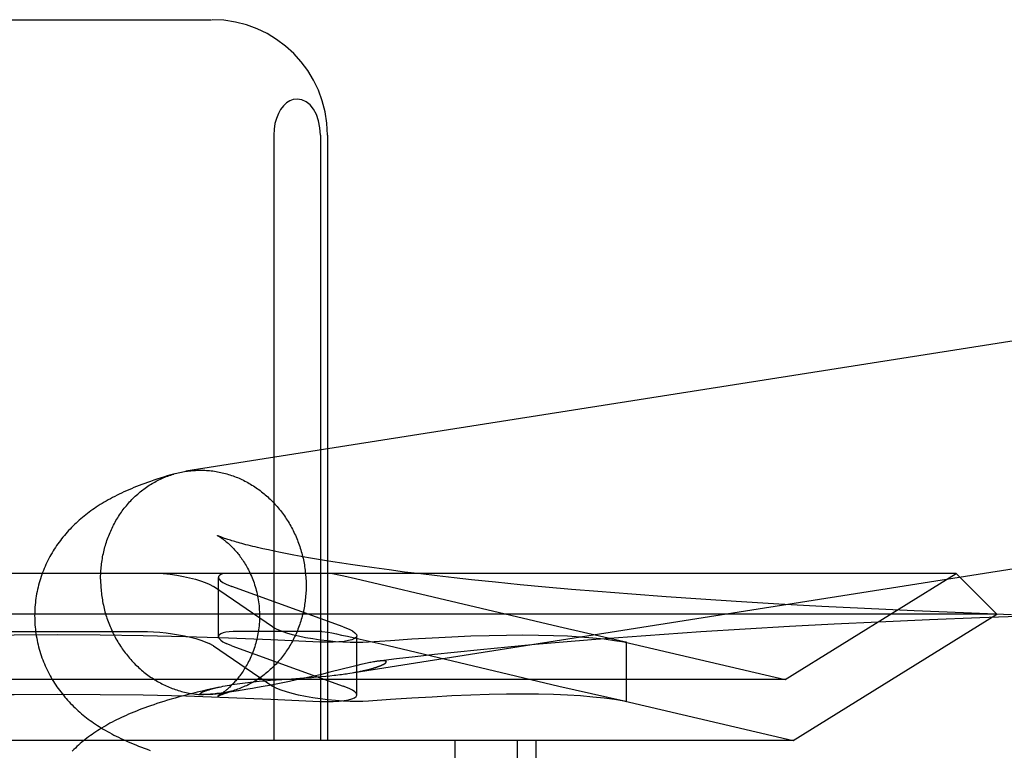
# Model space of a CAD drawing. Header units: inches. Extents: x 0 to 248, y 0 to 160.
# Tile 28 of 73: x 86.005 to 86.175, y 82.181 to 82.308. Entities that reach past the tile are written whole.
import ezdxf

# ---------------------------------------------------------------- set-up
doc = ezdxf.new("R2010")
doc.units = ezdxf.units.IN
doc.header["$LTSCALE"] = 13.627625
doc.header["$MEASUREMENT"] = 0
doc.linetypes.add('HIDDEN', pattern=[0.2, 0.1, -0.1])
doc.layers.add('DEFAULT_2', color=8, linetype='HIDDEN')

msp = doc.modelspace()

# ---------------------------------------------------------------- linework, layer by layer
at = {"layer": 'DEFAULT_2', "color": 8, "linetype": 'HIDDEN'}
for p, q in [((85.98425, 82.30752), (86.0378, 82.30752)), ((86.04859, 82.28752), (86.04859, 82.18252)), ((86.05669, 82.28752), (86.05669, 82.18252)), ((86.0579, 82.28752), (86.0579, 82.18252)), ((86.04766, 82.21558), (86.04669, 82.21579)), ((86.04868, 82.21536), (86.04766, 82.21558)), ((86.04976, 82.21514), (86.04868, 82.21536)), ((86.0509, 82.21491), (86.04976, 82.21514)), ((86.05209, 82.21469), (86.0509, 82.21491)), ((86.05334, 82.21446), (86.05209, 82.21469)), ((86.05464, 82.21422), (86.05334, 82.21446)), ((86.05599, 82.21399), (86.05464, 82.21422)), ((86.0574, 82.21375), (86.05599, 82.21399)), ((86.05886, 82.21352), (86.0574, 82.21375)), ((86.06037, 82.21328), (86.05886, 82.21352)), ((86.06192, 82.21305), (86.06037, 82.21328)), ((86.06353, 82.21281), (86.06192, 82.21305)), ((86.06602, 82.21246), (86.06353, 82.21281)), ((86.06861, 82.21211), (86.06602, 82.21246)), ((86.16695, 82.21152), (85.85509, 82.21152)), ((86.03899, 82.20054), (86.03899, 82.21082)), ((86.06274, 82.21058), (86.06075, 82.21103)), ((86.09801, 82.20226), (86.06274, 82.21058)), ((86.07129, 82.21176), (86.06861, 82.21211)), ((86.07407, 82.21142), (86.07129, 82.21176)), ((86.07694, 82.21108), (86.07407, 82.21142)), ((86.07988, 82.21074), (86.07694, 82.21108)), ((86.08291, 82.21041), (86.07988, 82.21074)), ((86.13727, 82.19312), (86.16695, 82.21152)), ((86.16695, 82.21152), (86.17402, 82.20445)), ((86.03738, 82.20967), (86.03811, 82.20926)), ((86.04839, 82.20226), (86.03811, 82.20926)), ((86.04033, 82.20967), (86.04133, 82.20926)), ((86.06064, 82.20226), (86.04133, 82.20926)), ((86.08707, 82.20998), (86.08291, 82.21041)), ((86.09134, 82.20956), (86.08707, 82.20998)), ((86.09574, 82.20915), (86.09134, 82.20956)), ((86.10023, 82.20875), (86.09574, 82.20915)), ((86.10482, 82.20836), (86.10023, 82.20875)), ((86.11067, 82.2079), (86.10482, 82.20836)), ((86.11662, 82.20746), (86.11067, 82.2079)), ((86.12267, 82.20704), (86.11662, 82.20746)), ((86.12879, 82.20665), (86.12267, 82.20704)), ((86.13619, 82.2062), (86.12879, 82.20665)), ((86.14362, 82.20579), (86.13619, 82.2062)), ((86.15106, 82.20541), (86.14362, 82.20579)), ((86.15968, 82.20501), (86.15106, 82.20541)), ((86.17402, 82.20445), (85.84802, 82.20445)), ((86.13866, 82.18252), (86.17402, 82.20445)), ((86.1682, 82.20466), (86.15968, 82.20501)), ((86.17104, 82.20381), (86.16232, 82.20347)), ((86.17656, 82.20436), (86.1682, 82.20466)), ((86.17955, 82.2041), (86.17104, 82.20381)), ((86.04839, 82.20226), (86.04913, 82.20185)), ((86.06064, 82.20226), (86.06164, 82.20185)), ((86.10935, 82.19967), (86.09801, 82.20226)), ((86.13806, 82.2023), (86.13034, 82.20186)), ((86.14578, 82.20271), (86.13806, 82.2023)), ((86.15346, 82.20308), (86.14578, 82.20271)), ((86.16232, 82.20347), (86.15346, 82.20308)), ((85.99644, 82.20146), (86.02561, 82.20146)), ((86.0569, 82.20146), (86.04231, 82.20146)), ((86.0569, 82.20146), (86.05802, 82.20132)), ((86.06135, 82.20063), (86.06356, 82.20012)), ((86.06298, 82.19044), (86.06298, 82.20071)), ((86.10996, 82.20049), (86.10372, 82.20001)), ((86.11627, 82.20094), (86.10996, 82.20049)), ((86.12265, 82.20137), (86.11627, 82.20094)), ((86.13034, 82.20186), (86.12265, 82.20137)), ((86.03811, 82.19899), (86.03738, 82.19939)), ((86.03811, 82.19899), (86.04839, 82.19199)), ((86.04133, 82.19899), (86.04033, 82.19939)), ((86.04133, 82.19899), (86.06064, 82.19199)), ((86.06356, 82.20012), (86.06719, 82.19928)), ((86.06719, 82.19928), (86.09801, 82.19199)), ((86.08916, 82.19874), (86.08446, 82.19829)), ((86.09394, 82.19918), (86.08916, 82.19874)), ((86.0988, 82.1996), (86.09394, 82.19918)), ((86.10372, 82.20001), (86.0988, 82.1996)), ((86.10932, 82.19967), (86.13727, 82.19312)), ((86.10934, 82.19963), (86.10974, 82.19957)), ((86.10974, 82.19957), (86.10935, 82.19967)), ((86.10974, 82.1893), (86.10974, 82.19957)), ((86.07312, 82.19708), (86.06985, 82.19669)), ((86.07646, 82.19745), (86.07312, 82.19708)), ((86.07985, 82.19782), (86.07646, 82.19745)), ((86.08446, 82.19829), (86.07985, 82.19782)), ((86.06238, 82.19539), (86.05831, 82.19438)), ((86.06305, 82.19555), (86.06238, 82.19539)), ((86.06367, 82.1957), (86.06305, 82.19555)), ((86.06985, 82.19669), (86.0668, 82.19632)), ((86.05475, 82.19353), (86.05365, 82.19328)), ((86.05382, 82.1934), (86.05515, 82.1935)), ((86.05582, 82.19378), (86.05475, 82.19353)), ((86.05515, 82.1935), (86.05599, 82.19357)), ((86.05685, 82.19402), (86.05582, 82.19378)), ((86.05599, 82.19357), (86.05681, 82.19364)), ((86.05681, 82.19364), (86.05759, 82.19371)), ((86.05831, 82.19438), (86.05685, 82.19402)), ((86.05759, 82.19371), (86.05834, 82.19378)), ((86.05834, 82.19378), (86.05904, 82.19386)), ((86.0618, 82.19423), (86.06221, 82.19429)), ((86.13727, 82.19312), (85.88477, 82.19312)), ((86.03917, 82.19182), (86.03787, 82.19153)), ((86.04577, 82.19172), (86.04489, 82.19157)), ((86.04676, 82.1919), (86.04577, 82.19172)), ((86.04604, 82.19282), (86.04703, 82.19291)), ((86.04784, 82.19209), (86.04676, 82.1919)), ((86.04703, 82.19291), (86.04803, 82.19299)), ((86.04899, 82.19231), (86.04784, 82.19209)), ((86.04803, 82.19299), (86.04902, 82.19307)), ((86.04913, 82.19158), (86.04839, 82.19199)), ((86.05016, 82.19255), (86.04899, 82.19231)), ((86.04902, 82.19307), (86.05099, 82.19321)), ((86.05134, 82.19279), (86.05016, 82.19255)), ((86.05099, 82.19321), (86.05382, 82.1934)), ((86.05251, 82.19304), (86.05134, 82.19279)), ((86.05365, 82.19328), (86.05251, 82.19304)), ((86.06164, 82.19158), (86.06064, 82.19199)), ((86.09801, 82.19199), (86.10935, 82.1894)), ((86.0364, 82.1905), (86.03638, 82.19051)), ((86.03647, 82.1905), (86.03645, 82.1905)), ((86.03651, 82.1905), (86.03649, 82.1905)), ((86.03656, 82.1905), (86.03654, 82.1905)), ((86.0366, 82.1905), (86.03658, 82.1905)), ((86.03676, 82.19051), (86.03671, 82.19051)), ((86.03683, 82.19051), (86.03676, 82.19051)), ((86.0369, 82.19051), (86.03683, 82.19051)), ((86.03697, 82.19051), (86.0369, 82.19051)), ((86.03706, 82.19052), (86.03697, 82.19051)), ((86.03715, 82.19052), (86.03706, 82.19052)), ((86.03725, 82.19053), (86.03715, 82.19052)), ((86.03736, 82.19054), (86.03725, 82.19053)), ((86.03747, 82.19055), (86.03736, 82.19054)), ((86.0376, 82.19056), (86.03747, 82.19055)), ((86.03774, 82.19057), (86.0376, 82.19056)), ((86.03789, 82.19058), (86.03774, 82.19057)), ((86.03805, 82.1906), (86.03789, 82.19058)), ((86.03823, 82.19061), (86.03805, 82.1906)), ((86.03842, 82.19063), (86.03823, 82.19061)), ((86.03874, 82.19067), (86.03842, 82.19063)), ((86.03908, 82.19071), (86.03874, 82.19067)), ((86.03947, 82.19076), (86.03908, 82.19071)), ((86.03991, 82.19081), (86.03947, 82.19076)), ((86.04042, 82.19088), (86.03991, 82.19081)), ((86.041, 82.19096), (86.04042, 82.19088)), ((86.04169, 82.19106), (86.041, 82.19096)), ((86.04249, 82.19118), (86.04169, 82.19106)), ((86.04411, 82.19144), (86.04309, 82.19127)), ((86.04489, 82.19157), (86.04411, 82.19144)), ((86.10932, 82.1894), (86.13866, 82.18252)), ((86.10974, 82.18929), (86.10934, 82.18936)), ((86.10935, 82.1894), (86.10974, 82.18929)), ((86.13866, 82.18252), (85.88339, 82.18252)), ((86.08001, 82.18252), (86.08001, 82.02627)), ((86.09082, 82.18252), (86.09082, 82.02627)), ((86.09402, 82.18252), (86.09402, 82.02627))]:
    msp.add_line(p, q, dxfattribs=at)
for points in [[(86.05264, 82.29377), (86.05198, 82.29368), (86.05136, 82.29345), (86.05078, 82.29308), (86.05025, 82.29258), (86.04978, 82.29196), (86.04938, 82.29124), (86.04905, 82.29041), (86.0488, 82.2895), (86.04865, 82.28854), (86.04859, 82.28752)], [(86.05669, 82.28752), (86.0566, 82.2888), (86.05637, 82.28998), (86.05598, 82.29106), (86.05548, 82.292), (86.05488, 82.29274), (86.0542, 82.2933), (86.05345, 82.29363), (86.05264, 82.29377)], [(86.25383, 82.26369), (86.25356, 82.2637), (86.25328, 82.2637), (86.25301, 82.2637), (86.25273, 82.26369), (86.25246, 82.26368), (86.25219, 82.26366), (86.25191, 82.26364), (86.25164, 82.26361), (86.25137, 82.26358), (86.2511, 82.26355), (86.25082, 82.26351), (86.03334, 82.22922)], [(86.03337, 82.22922), (86.03364, 82.22926), (86.03391, 82.2293), (86.03419, 82.22933), (86.03446, 82.22936), (86.03473, 82.22938), (86.03501, 82.22939), (86.03528, 82.22941), (86.03555, 82.22941), (86.03583, 82.22942), (86.0361, 82.22942), (86.03638, 82.22941)], [(86.03638, 82.22941), (86.03665, 82.2294), (86.03693, 82.22938), (86.0372, 82.22936), (86.03747, 82.22934), (86.03775, 82.22931), (86.03802, 82.22928), (86.03829, 82.22924), (86.03857, 82.22919), (86.03884, 82.22915), (86.03911, 82.22909), (86.03938, 82.22904), (86.03965, 82.22898), (86.03992, 82.22891), (86.04019, 82.22884), (86.04046, 82.22877), (86.04072, 82.22869), (86.04099, 82.2286), (86.04125, 82.22852), (86.04152, 82.22842), (86.04178, 82.22833), (86.04204, 82.22823), (86.0423, 82.22812), (86.04256, 82.22801), (86.04282, 82.2279), (86.04307, 82.22778), (86.04332, 82.22766), (86.04358, 82.22753), (86.04383, 82.2274), (86.04407, 82.22726), (86.04432, 82.22712), (86.04457, 82.22698), (86.04481, 82.22683), (86.04505, 82.22668), (86.04529, 82.22653), (86.04553, 82.22637), (86.04576, 82.2262), (86.04599, 82.22604), (86.04622, 82.22587), (86.04645, 82.22569), (86.04667, 82.22551), (86.0469, 82.22533), (86.04712, 82.22515), (86.04734, 82.22496), (86.04755, 82.22477), (86.04776, 82.22457), (86.04797, 82.22437), (86.04818, 82.22417), (86.04838, 82.22396), (86.04859, 82.22375), (86.04878, 82.22354), (86.04898, 82.22332), (86.04917, 82.2231), (86.04936, 82.22288), (86.04955, 82.22265), (86.04973, 82.22242), (86.04991, 82.22219), (86.05009, 82.22196), (86.05026, 82.22172), (86.05043, 82.22148), (86.0506, 82.22124), (86.05076, 82.22099), (86.05092, 82.22074), (86.05108, 82.22049), (86.05123, 82.22024), (86.05138, 82.21999), (86.05153, 82.21973), (86.05167, 82.21947), (86.05181, 82.2192), (86.05195, 82.21894), (86.05208, 82.21867), (86.05221, 82.2184), (86.05233, 82.21813), (86.05245, 82.21786), (86.05257, 82.21758), (86.05268, 82.21731), (86.05279, 82.21703), (86.0529, 82.21675), (86.053, 82.21647), (86.05309, 82.21619), (86.05319, 82.2159), (86.05328, 82.21561), (86.05336, 82.21533), (86.05344, 82.21504), (86.05352, 82.21475), (86.05359, 82.21446), (86.05366, 82.21417), (86.05373, 82.21387), (86.05379, 82.21358), (86.05384, 82.21328), (86.0539, 82.21299), (86.05394, 82.21269), (86.05399, 82.21239), (86.05403, 82.2121), (86.05406, 82.2118), (86.0541, 82.2115), (86.05412, 82.2112), (86.05415, 82.2109), (86.05417, 82.2106), (86.05418, 82.2103), (86.05419, 82.21), (86.0542, 82.2097), (86.0542, 82.2094)], [(86.03141, 82.22879), (86.03075, 82.2286), (86.0301, 82.22841), (86.02948, 82.22822), (86.02889, 82.22803), (86.02831, 82.22784), (86.02776, 82.22766), (86.02723, 82.22748), (86.02671, 82.2273), (86.02621, 82.22711), (86.02572, 82.22693), (86.02524, 82.22675), (86.02478, 82.22657), (86.02433, 82.22639), (86.02389, 82.2262), (86.02345, 82.22602), (86.02303, 82.22583), (86.02261, 82.22565), (86.0222, 82.22546), (86.0218, 82.22526), (86.0214, 82.22507), (86.02101, 82.22487), (86.02063, 82.22467), (86.02025, 82.22447), (86.01988, 82.22427), (86.01952, 82.22406), (86.01917, 82.22386), (86.01882, 82.22365), (86.01847, 82.22344), (86.01814, 82.22322), (86.01781, 82.22301), (86.01749, 82.2228), (86.01718, 82.22258), (86.01688, 82.22236), (86.01658, 82.22214), (86.01628, 82.22192), (86.01599, 82.22169), (86.0157, 82.22146), (86.01541, 82.22123), (86.01513, 82.22099), (86.01485, 82.22075), (86.01458, 82.2205), (86.0143, 82.22025), (86.01403, 82.22), (86.01377, 82.21974), (86.0135, 82.21947), (86.01325, 82.21921), (86.01299, 82.21894), (86.01275, 82.21866), (86.0125, 82.21839), (86.01227, 82.2181), (86.01203, 82.21782), (86.0118, 82.21753), (86.01158, 82.21724), (86.01136, 82.21694), (86.01114, 82.21665), (86.01093, 82.21634), (86.01072, 82.21603), (86.01052, 82.21572), (86.01032, 82.21541), (86.01013, 82.21509), (86.00994, 82.21476), (86.00976, 82.21444), (86.00958, 82.2141), (86.00941, 82.21377), (86.00924, 82.21343), (86.00908, 82.21309), (86.00893, 82.21274), (86.00878, 82.21239), (86.00863, 82.21204), (86.00849, 82.21168), (86.00836, 82.21132), (86.00824, 82.21096), (86.00812, 82.2106), (86.008, 82.21023), (86.0079, 82.20986), (86.0078, 82.20949), (86.0077, 82.20911), (86.00762, 82.20874), (86.00754, 82.20836), (86.00746, 82.20798), (86.0074, 82.2076), (86.00734, 82.20722), (86.00729, 82.20683), (86.00724, 82.20645), (86.0072, 82.20606), (86.00717, 82.20567), (86.00715, 82.20528), (86.00713, 82.2049), (86.00712, 82.20451), (86.00711, 82.20415)], [(86.01855, 82.21051), (86.01856, 82.21081), (86.01856, 82.21111), (86.01857, 82.21141), (86.01859, 82.21171), (86.01861, 82.21201), (86.01863, 82.2123), (86.01866, 82.2126), (86.01869, 82.2129), (86.01873, 82.21319), (86.01877, 82.21349), (86.01881, 82.21378), (86.01886, 82.21408), (86.01891, 82.21437), (86.01897, 82.21466), (86.01903, 82.21495), (86.01909, 82.21524), (86.01916, 82.21553), (86.01923, 82.21581), (86.01931, 82.2161), (86.01939, 82.21638), (86.01948, 82.21666), (86.01957, 82.21694), (86.01966, 82.21722), (86.01976, 82.2175), (86.01986, 82.21778), (86.01996, 82.21805), (86.02007, 82.21832), (86.02019, 82.21859), (86.0203, 82.21886), (86.02042, 82.21912), (86.02055, 82.21939), (86.02068, 82.21965), (86.02081, 82.21991), (86.02094, 82.22016), (86.02108, 82.22042), (86.02122, 82.22067), (86.02137, 82.22092), (86.02152, 82.22116), (86.02167, 82.22141), (86.02183, 82.22165), (86.02199, 82.22189), (86.02215, 82.22212), (86.02232, 82.22235), (86.02249, 82.22258), (86.02267, 82.22281), (86.02284, 82.22303), (86.02302, 82.22325), (86.02321, 82.22347), (86.02339, 82.22369), (86.02358, 82.2239), (86.02377, 82.2241), (86.02397, 82.22431), (86.02417, 82.22451), (86.02437, 82.22471), (86.02457, 82.2249), (86.02478, 82.22509), (86.02499, 82.22528), (86.0252, 82.22546), (86.02542, 82.22564), (86.02564, 82.22581), (86.02586, 82.22599), (86.02608, 82.22615), (86.0263, 82.22632), (86.02653, 82.22648), (86.02676, 82.22664), (86.02699, 82.22679), (86.02723, 82.22694), (86.02747, 82.22708), (86.0277, 82.22722), (86.02795, 82.22736), (86.02819, 82.22749), (86.02843, 82.22762), (86.02868, 82.22774), (86.02893, 82.22786), (86.02918, 82.22798), (86.02943, 82.22809), (86.02968, 82.22819), (86.02994, 82.2283), (86.0302, 82.22839), (86.03045, 82.22849), (86.03071, 82.22858), (86.03097, 82.22866), (86.03124, 82.22874)], [(86.03141, 82.22879), (86.0315, 82.22882), (86.03176, 82.22889), (86.03203, 82.22896), (86.0323, 82.22902), (86.03256, 82.22908), (86.03283, 82.22913), (86.0331, 82.22918), (86.03334, 82.22922)], [(86.05904, 82.19386), (86.05938, 82.1939), (86.05971, 82.19394), (86.06003, 82.19397), (86.06033, 82.19401), (86.06063, 82.19405), (86.06091, 82.19409), (86.06119, 82.19413), (86.06146, 82.19417), (86.25687, 82.22498)], [(86.03881, 82.21808), (86.0388, 82.21808), (86.0388, 82.21808), (86.03882, 82.21807), (86.03884, 82.21806), (86.03886, 82.21805), (86.0389, 82.21803), (86.03894, 82.21801), (86.03898, 82.21798), (86.03903, 82.21795), (86.03909, 82.21792), (86.03915, 82.21788), (86.03921, 82.21784), (86.03928, 82.21779), (86.03936, 82.21775), (86.03944, 82.21769), (86.03952, 82.21764), (86.0396, 82.21758), (86.03969, 82.21751), (86.03979, 82.21745), (86.03988, 82.21737), (86.03998, 82.2173), (86.04009, 82.21722), (86.04019, 82.21713), (86.0403, 82.21704), (86.04042, 82.21695), (86.04053, 82.21685), (86.04065, 82.21675), (86.04077, 82.21664), (86.04089, 82.21653), (86.04101, 82.21642), (86.04114, 82.2163), (86.04127, 82.21617), (86.0414, 82.21604), (86.04153, 82.2159), (86.04166, 82.21576), (86.0418, 82.21561), (86.04194, 82.21546), (86.04208, 82.2153), (86.04222, 82.21513), (86.04236, 82.21496), (86.0425, 82.21478), (86.04264, 82.2146), (86.04278, 82.21441), (86.04293, 82.21421), (86.04307, 82.21401), (86.04321, 82.2138), (86.04335, 82.21359), (86.0435, 82.21336), (86.04364, 82.21313), (86.04378, 82.2129), (86.04392, 82.21265), (86.04405, 82.2124), (86.04419, 82.21215), (86.04432, 82.21188), (86.04445, 82.21161), (86.04458, 82.21134), (86.0447, 82.21105), (86.04482, 82.21077), (86.04494, 82.21047), (86.04505, 82.21017), (86.04516, 82.20987), (86.04526, 82.20956), (86.04536, 82.20924), (86.04546, 82.20892), (86.04554, 82.2086), (86.04563, 82.20827), (86.0457, 82.20794), (86.04577, 82.2076), (86.04584, 82.20726), (86.0459, 82.20692), (86.04595, 82.20658), (86.04599, 82.20623), (86.04603, 82.20588), (86.04606, 82.20553), (86.04608, 82.20518), (86.0461, 82.20483), (86.04611, 82.20448), (86.04611, 82.20415)], [(86.04669, 82.21579), (86.04578, 82.216), (86.04535, 82.21611), (86.04494, 82.21621), (86.04453, 82.2163), (86.04415, 82.2164), (86.04377, 82.2165), (86.04342, 82.21659), (86.04307, 82.21668), (86.04275, 82.21677), (86.04243, 82.21686), (86.04213, 82.21694), (86.04185, 82.21703), (86.04158, 82.21711), (86.04132, 82.21718), (86.04108, 82.21726), (86.04085, 82.21733), (86.04064, 82.2174), (86.04043, 82.21746), (86.04025, 82.21753), (86.04007, 82.21759), (86.03991, 82.21764), (86.03976, 82.2177), (86.03962, 82.21775), (86.0395, 82.21779), (86.03938, 82.21784), (86.03928, 82.21788), (86.03919, 82.21791), (86.03911, 82.21795), (86.03903, 82.21798), (86.03897, 82.218), (86.03892, 82.21802), (86.03888, 82.21804), (86.03885, 82.21806), (86.03882, 82.21807), (86.03882, 82.21807)], [(86.01855, 82.21051), (86.01856, 82.21021), (86.01856, 82.20991), (86.01857, 82.20961), (86.01859, 82.20931), (86.01861, 82.20901), (86.01863, 82.20871), (86.01866, 82.20842), (86.01869, 82.20812), (86.01873, 82.20782), (86.01877, 82.20752), (86.01881, 82.20722), (86.01886, 82.20693), (86.01891, 82.20663), (86.01897, 82.20634), (86.01903, 82.20604), (86.01909, 82.20575), (86.01916, 82.20546), (86.01923, 82.20517), (86.01931, 82.20488), (86.01939, 82.20459), (86.01948, 82.2043), (86.01957, 82.20401), (86.01966, 82.20373), (86.01976, 82.20345), (86.01986, 82.20317), (86.01996, 82.20289), (86.02007, 82.20261), (86.02019, 82.20233), (86.0203, 82.20206), (86.02042, 82.20178), (86.02055, 82.20151), (86.02068, 82.20124), (86.02081, 82.20098), (86.02094, 82.20071), (86.02108, 82.20045), (86.02122, 82.20019), (86.02137, 82.19993), (86.02152, 82.19967), (86.02167, 82.19942), (86.02183, 82.19917), (86.02199, 82.19892), (86.02215, 82.19868), (86.02232, 82.19843), (86.02249, 82.19819), (86.02267, 82.19796), (86.02284, 82.19772), (86.02302, 82.19749), (86.02321, 82.19726), (86.02339, 82.19704), (86.02358, 82.19681), (86.02377, 82.19659), (86.02397, 82.19638), (86.02417, 82.19617), (86.02437, 82.19596), (86.02457, 82.19575), (86.02478, 82.19555), (86.02499, 82.19535), (86.0252, 82.19515), (86.02542, 82.19496), (86.02564, 82.19477), (86.02586, 82.19458), (86.02608, 82.1944), (86.0263, 82.19422), (86.02653, 82.19405), (86.02676, 82.19388), (86.02699, 82.19371), (86.02723, 82.19355), (86.02747, 82.19339), (86.0277, 82.19323), (86.02795, 82.19308), (86.02819, 82.19293), (86.02843, 82.19279), (86.02868, 82.19265), (86.02893, 82.19252), (86.02918, 82.19239), (86.02943, 82.19226), (86.02968, 82.19214), (86.02994, 82.19202), (86.0302, 82.19191), (86.03045, 82.1918), (86.03071, 82.19169), (86.03097, 82.19159), (86.03124, 82.19149), (86.0315, 82.1914), (86.03176, 82.19131), (86.03203, 82.19123), (86.0323, 82.19115), (86.03256, 82.19107), (86.03283, 82.191), (86.0331, 82.19094), (86.03337, 82.19088), (86.03364, 82.19082), (86.03391, 82.19077), (86.03419, 82.19072), (86.03446, 82.19068), (86.03473, 82.19064), (86.03501, 82.19061), (86.03528, 82.19058), (86.03555, 82.19055), (86.03583, 82.19053), (86.0361, 82.19052), (86.03638, 82.19051)], [(86.02943, 82.21152), (86.03063, 82.21137), (86.03179, 82.2112), (86.03292, 82.21099), (86.03399, 82.21076), (86.03499, 82.21051), (86.03589, 82.21024), (86.03669, 82.20996), (86.03738, 82.20967)], [(86.03999, 82.21152), (86.03953, 82.21137), (86.03921, 82.2112), (86.03903, 82.21099), (86.03899, 82.21082)], [(86.03899, 82.21082), (86.03899, 82.21076), (86.03911, 82.21051), (86.03937, 82.21024), (86.03978, 82.20996), (86.04033, 82.20967)], [(86.06075, 82.21103), (86.05987, 82.21122), (86.05909, 82.21139), (86.0584, 82.21152)], [(86.0542, 82.2094), (86.0542, 82.2091), (86.05419, 82.20881), (86.05418, 82.20851), (86.05417, 82.20821), (86.05415, 82.20791), (86.05412, 82.20761), (86.0541, 82.20731), (86.05406, 82.20702), (86.05403, 82.20672), (86.05399, 82.20643), (86.05394, 82.20613), (86.0539, 82.20584), (86.05384, 82.20555), (86.05379, 82.20526), (86.05373, 82.20497), (86.05366, 82.20468), (86.05359, 82.20439), (86.05352, 82.2041), (86.05344, 82.20382), (86.05336, 82.20353), (86.05328, 82.20325), (86.05319, 82.20297), (86.05309, 82.20269), (86.053, 82.20241), (86.0529, 82.20214), (86.05279, 82.20187), (86.05268, 82.20159), (86.05257, 82.20132), (86.05245, 82.20106), (86.05233, 82.20079), (86.05221, 82.20053), (86.05208, 82.20027), (86.05195, 82.20001), (86.05181, 82.19975), (86.05167, 82.1995), (86.05153, 82.19925), (86.05138, 82.199), (86.05123, 82.19875), (86.05108, 82.19851), (86.05092, 82.19827), (86.05076, 82.19803), (86.0506, 82.19779), (86.05043, 82.19756), (86.05026, 82.19733), (86.05009, 82.1971), (86.04991, 82.19688), (86.04973, 82.19666), (86.04955, 82.19644), (86.04936, 82.19623), (86.04917, 82.19602), (86.04898, 82.19581), (86.04878, 82.19561), (86.04859, 82.19541), (86.04838, 82.19521), (86.04818, 82.19502), (86.04797, 82.19483), (86.04776, 82.19464), (86.04755, 82.19446), (86.04734, 82.19428), (86.04712, 82.1941), (86.0469, 82.19393), (86.04667, 82.19376), (86.04645, 82.1936), (86.04622, 82.19344), (86.04599, 82.19328), (86.04576, 82.19313), (86.04553, 82.19298), (86.04529, 82.19283), (86.04505, 82.19269), (86.04481, 82.19256), (86.04457, 82.19243), (86.04432, 82.1923), (86.04407, 82.19217), (86.04383, 82.19205), (86.04358, 82.19194), (86.04332, 82.19183), (86.04307, 82.19172), (86.04282, 82.19162), (86.04256, 82.19152), (86.0423, 82.19143), (86.04204, 82.19134), (86.04178, 82.19125), (86.04154, 82.19118)], [(86.00711, 82.20415), (86.00712, 82.20379), (86.00713, 82.20339), (86.00715, 82.203), (86.00717, 82.20261), (86.0072, 82.20222), (86.00724, 82.20183), (86.00729, 82.20144), (86.00734, 82.20106), (86.0074, 82.20067), (86.00747, 82.20028), (86.00754, 82.1999), (86.00763, 82.19952), (86.00771, 82.19914), (86.00781, 82.19876), (86.00791, 82.19839), (86.00802, 82.19802), (86.00813, 82.19764), (86.00826, 82.19728), (86.00838, 82.19691), (86.00852, 82.19655), (86.00866, 82.19619), (86.0088, 82.19584), (86.00896, 82.19549), (86.00911, 82.19514), (86.00928, 82.19479), (86.00945, 82.19445), (86.00962, 82.19411), (86.0098, 82.19378), (86.00999, 82.19345), (86.01018, 82.19312), (86.01037, 82.1928), (86.01058, 82.19249), (86.01078, 82.19217), (86.01099, 82.19186), (86.01121, 82.19156), (86.01143, 82.19126), (86.01165, 82.19096), (86.01188, 82.19067), (86.01211, 82.19038), (86.01235, 82.19009), (86.01259, 82.18981), (86.01284, 82.18953), (86.01309, 82.18926), (86.01335, 82.18899), (86.01361, 82.18872), (86.01387, 82.18845), (86.01414, 82.18819), (86.01442, 82.18794), (86.01469, 82.18768), (86.01498, 82.18744), (86.01526, 82.18719), (86.01554, 82.18696), (86.01583, 82.18672), (86.01613, 82.18649), (86.01642, 82.18627), (86.01672, 82.18604), (86.01703, 82.18582), (86.01734, 82.18561), (86.01766, 82.18539), (86.01799, 82.18517), (86.01832, 82.18496), (86.01866, 82.18474), (86.01901, 82.18453), (86.01937, 82.18432), (86.01973, 82.18411), (86.0201, 82.18391), (86.02048, 82.1837), (86.02087, 82.1835), (86.02126, 82.1833), (86.02166, 82.1831), (86.02207, 82.1829), (86.02248, 82.18271), (86.0229, 82.18252), (86.02333, 82.18233), (86.02377, 82.18214), (86.02421, 82.18195), (86.02467, 82.18177), (86.02514, 82.18158), (86.02562, 82.1814), (86.02612, 82.18121), (86.02663, 82.18103), (86.02715, 82.18084)], [(86.04611, 82.20415), (86.04611, 82.20382), (86.0461, 82.20347), (86.04609, 82.20312), (86.04606, 82.20278), (86.04603, 82.20243), (86.04599, 82.20209), (86.04595, 82.20174), (86.0459, 82.2014), (86.04584, 82.20107), (86.04578, 82.20073), (86.04571, 82.2004), (86.04564, 82.20007), (86.04556, 82.19974), (86.04547, 82.19942), (86.04538, 82.19911), (86.04528, 82.19879), (86.04518, 82.19849), (86.04507, 82.19818), (86.04496, 82.19788), (86.04485, 82.19759), (86.04473, 82.19731), (86.04461, 82.19703), (86.04448, 82.19675), (86.04436, 82.19648), (86.04422, 82.19622), (86.04409, 82.19596), (86.04396, 82.19572), (86.04382, 82.19547), (86.04368, 82.19524), (86.04354, 82.19501), (86.0434, 82.19478), (86.04326, 82.19457), (86.04312, 82.19436), (86.04298, 82.19416), (86.04284, 82.19396), (86.0427, 82.19377), (86.04255, 82.19358), (86.04241, 82.19341), (86.04228, 82.19323), (86.04214, 82.19307), (86.042, 82.19291), (86.04186, 82.19275), (86.04173, 82.19261), (86.0416, 82.19246), (86.04146, 82.19232), (86.04133, 82.19219), (86.04121, 82.19206), (86.04108, 82.19194), (86.04096, 82.19182), (86.04083, 82.19171), (86.04071, 82.1916), (86.0406, 82.1915), (86.04048, 82.1914), (86.04037, 82.19131), (86.04026, 82.19122), (86.04015, 82.19113), (86.04005, 82.19105), (86.03995, 82.19097), (86.03985, 82.1909), (86.03976, 82.19083), (86.03966, 82.19076), (86.03958, 82.1907), (86.03949, 82.19064), (86.03941, 82.19059), (86.03934, 82.19053), (86.03926, 82.19049), (86.0392, 82.19045), (86.03913, 82.19041), (86.03907, 82.19037), (86.03902, 82.19034), (86.03897, 82.19031), (86.03893, 82.19029), (86.03889, 82.19026), (86.03886, 82.19025), (86.03883, 82.19023), (86.03881, 82.19022), (86.03881, 82.19022)], [(86.01102, 82.20085), (86.00357, 82.20081), (85.99613, 82.20071), (85.98871, 82.20054), (85.98132, 82.2003), (85.97398, 82.2), (85.96669, 82.19963)], [(86.05536, 82.19963), (86.04807, 82.2), (86.04073, 82.2003), (86.03334, 82.20054), (86.02592, 82.20071), (86.01848, 82.20081), (86.01102, 82.20085)], [(86.02561, 82.20146), (86.02666, 82.20144), (86.02774, 82.20139), (86.02883, 82.20131), (86.02993, 82.20119), (86.03102, 82.20105), (86.03209, 82.20088), (86.03313, 82.20068), (86.03412, 82.20046), (86.03506, 82.20022), (86.03592, 82.19996), (86.0367, 82.19968), (86.03738, 82.19939)], [(86.04231, 82.20146), (86.04154, 82.20144), (86.04086, 82.20139), (86.04027, 82.20131), (86.03979, 82.20119), (86.03941, 82.20105), (86.03915, 82.20088), (86.03901, 82.20068), (86.03899, 82.20055)], [(86.03899, 82.20055), (86.039, 82.20046), (86.03912, 82.20022), (86.03938, 82.19996), (86.03978, 82.19968), (86.04033, 82.19939)], [(86.04913, 82.20185), (86.04988, 82.20154), (86.05077, 82.20124), (86.05178, 82.20095), (86.0529, 82.20068), (86.0541, 82.20043), (86.05536, 82.20021), (86.05666, 82.20002), (86.05798, 82.19986), (86.0593, 82.19974), (86.06059, 82.19964), (86.06182, 82.19959), (86.06298, 82.19957), (86.06405, 82.19958), (86.06501, 82.19963)], [(86.06298, 82.2007), (86.06287, 82.20043), (86.06259, 82.20021), (86.06215, 82.20002), (86.06154, 82.19986), (86.06078, 82.19974), (86.05989, 82.19964), (86.05889, 82.19959), (86.05778, 82.19957), (86.0566, 82.19958), (86.05536, 82.19963)], [(86.05802, 82.20132), (86.05868, 82.20119), (86.05947, 82.20103), (86.06036, 82.20084), (86.06135, 82.20063)], [(86.06164, 82.20185), (86.06223, 82.20154), (86.06266, 82.20124), (86.06291, 82.20095), (86.06298, 82.2007)], [(86.06501, 82.19963), (86.06883, 82.19991), (86.07252, 82.20016), (86.07608, 82.20037), (86.0795, 82.20054), (86.08279, 82.20067), (86.08594, 82.20077), (86.08894, 82.20083), (86.0918, 82.20085), (86.09452, 82.20083), (86.09709, 82.20077), (86.09952, 82.20067), (86.10179, 82.20054), (86.10391, 82.20037), (86.10588, 82.20016), (86.10769, 82.19991), (86.10934, 82.19963)], [(86.06221, 82.19429), (86.06244, 82.19433), (86.06266, 82.19437), (86.06287, 82.19441), (86.06307, 82.19444), (86.06327, 82.19448), (86.06345, 82.19452), (86.06364, 82.19455), (86.06381, 82.19459), (86.06398, 82.19462), (86.06414, 82.19466), (86.06429, 82.19469), (86.06444, 82.19473), (86.06458, 82.19476), (86.06472, 82.19479), (86.06485, 82.19482), (86.06497, 82.19485), (86.06509, 82.19488), (86.06521, 82.19491), (86.06532, 82.19494), (86.06542, 82.19497), (86.06552, 82.195), (86.06562, 82.19503), (86.06571, 82.19505), (86.0658, 82.19508), (86.06589, 82.1951), (86.06597, 82.19513), (86.06605, 82.19515), (86.06613, 82.19518), (86.06621, 82.1952), (86.06628, 82.19522), (86.06635, 82.19525), (86.06641, 82.19527), (86.06648, 82.19529), (86.06654, 82.19531), (86.0666, 82.19533), (86.06665, 82.19535), (86.06671, 82.19537), (86.06676, 82.19539), (86.06682, 82.19541), (86.06687, 82.19543), (86.06692, 82.19545), (86.06696, 82.19547), (86.06701, 82.19548), (86.06705, 82.1955), (86.0671, 82.19552), (86.06714, 82.19554), (86.06718, 82.19555), (86.06722, 82.19557), (86.06726, 82.19559), (86.0673, 82.19561), (86.06733, 82.19562), (86.06737, 82.19564), (86.0674, 82.19565), (86.06744, 82.19567), (86.06747, 82.19569), (86.0675, 82.1957), (86.06754, 82.19572), (86.06757, 82.19573), (86.0676, 82.19575), (86.06763, 82.19576), (86.06765, 82.19578), (86.06768, 82.1958), (86.06771, 82.19581), (86.06774, 82.19583), (86.06776, 82.19584), (86.06779, 82.19586), (86.06781, 82.19587), (86.06784, 82.19589), (86.06786, 82.1959), (86.06788, 82.19592), (86.0679, 82.19593), (86.06792, 82.19595), (86.06794, 82.19596), (86.06796, 82.19598), (86.06798, 82.19599), (86.068, 82.19601), (86.06801, 82.19602), (86.06803, 82.19604), (86.06805, 82.19606), (86.06806, 82.19607), (86.06807, 82.19609), (86.06808, 82.1961), (86.06809, 82.19612), (86.0681, 82.19613), (86.06811, 82.19615), (86.06811, 82.19616), (86.06812, 82.19618), (86.06812, 82.19619), (86.06812, 82.19621), (86.06811, 82.19622), (86.06811, 82.19623), (86.0681, 82.19625), (86.06809, 82.19626), (86.06808, 82.19628), (86.06806, 82.19629), (86.06804, 82.1963), (86.06802, 82.19631), (86.06799, 82.19632), (86.06796, 82.19633), (86.06793, 82.19634), (86.06789, 82.19635), (86.06784, 82.19636), (86.0678, 82.19636), (86.06774, 82.19637), (86.06768, 82.19637), (86.06762, 82.19637), (86.06754, 82.19637), (86.06746, 82.19637), (86.06738, 82.19637), (86.06728, 82.19636), (86.06718, 82.19636), (86.06707, 82.19635), (86.06696, 82.19633), (86.06683, 82.19632)], [(86.0668, 82.19632), (86.06669, 82.1963), (86.06655, 82.19628), (86.06639, 82.19626), (86.06622, 82.19623), (86.06605, 82.1962), (86.06586, 82.19617), (86.06566, 82.19613), (86.06545, 82.19609), (86.06524, 82.19605), (86.06501, 82.196), (86.06476, 82.19595), (86.06451, 82.19589), (86.06424, 82.19583), (86.06367, 82.1957)], [(86.03632, 82.19051), (86.03631, 82.19051), (86.03629, 82.19051), (86.03627, 82.19051), (86.03626, 82.19051), (86.03624, 82.19051), (86.03622, 82.19051), (86.03621, 82.19051), (86.03619, 82.19052), (86.03617, 82.19052), (86.03616, 82.19052), (86.03614, 82.19052), (86.03613, 82.19052), (86.03611, 82.19053), (86.03609, 82.19053), (86.03608, 82.19053), (86.03606, 82.19053), (86.03605, 82.19053), (86.03603, 82.19054), (86.03602, 82.19054), (86.036, 82.19054), (86.03599, 82.19055), (86.03597, 82.19055), (86.03596, 82.19056), (86.03594, 82.19056), (86.03593, 82.19057), (86.03592, 82.19057), (86.0359, 82.19058), (86.03589, 82.19058), (86.03588, 82.19059), (86.03587, 82.1906), (86.03586, 82.1906), (86.03586, 82.19061), (86.03585, 82.19062), (86.03584, 82.19063), (86.03584, 82.19064), (86.03584, 82.19065), (86.03584, 82.19066), (86.03584, 82.19067), (86.03584, 82.19068), (86.03585, 82.19069), (86.03586, 82.19071), (86.03587, 82.19072), (86.03588, 82.19074), (86.0359, 82.19075), (86.03591, 82.19077), (86.03594, 82.19079), (86.03596, 82.1908), (86.03599, 82.19082), (86.03602, 82.19084), (86.03606, 82.19087), (86.0361, 82.19089), (86.03614, 82.19091), (86.03619, 82.19094), (86.03625, 82.19096), (86.03631, 82.19099), (86.03638, 82.19102), (86.03645, 82.19105), (86.03653, 82.19108), (86.03662, 82.19112), (86.03672, 82.19115), (86.03683, 82.19119), (86.03695, 82.19123), (86.03708, 82.19127), (86.03721, 82.19132), (86.03736, 82.19136), (86.03752, 82.19141), (86.0377, 82.19146), (86.03789, 82.19151), (86.03809, 82.19156), (86.03832, 82.19162), (86.03856, 82.19168), (86.03883, 82.19174), (86.03912, 82.19181)], [(86.03912, 82.19181), (86.03944, 82.19188), (86.03978, 82.19195), (86.04015, 82.19202), (86.04053, 82.19209), (86.04094, 82.19216), (86.04137, 82.19223), (86.0418, 82.1923), (86.04225, 82.19237), (86.0427, 82.19244), (86.04316, 82.1925), (86.04363, 82.19256), (86.0441, 82.19261), (86.04458, 82.19267), (86.04507, 82.19272), (86.04555, 82.19277), (86.04604, 82.19282)], [(85.96669, 82.18936), (85.97398, 82.18973), (85.98132, 82.19003), (85.98871, 82.19027), (85.99613, 82.19044), (86.00357, 82.19054), (86.01102, 82.19058)], [(86.01102, 82.19058), (86.01848, 82.19054), (86.02592, 82.19044), (86.03334, 82.19027), (86.04073, 82.19003), (86.04807, 82.18973), (86.05536, 82.18936)], [(86.03787, 82.19153), (86.03701, 82.19133), (86.03616, 82.19113), (86.03533, 82.19093), (86.03451, 82.19072), (86.03372, 82.19052), (86.03295, 82.19032), (86.0322, 82.19011), (86.03149, 82.18991), (86.0308, 82.18971), (86.03015, 82.18952), (86.02952, 82.18933), (86.02891, 82.18914), (86.02833, 82.18895), (86.02777, 82.18876), (86.02723, 82.18858), (86.02671, 82.18839), (86.0262, 82.18821), (86.02571, 82.18802), (86.02523, 82.18784), (86.02476, 82.18766), (86.0243, 82.18747), (86.02385, 82.18729), (86.02342, 82.1871), (86.02299, 82.18691), (86.02256, 82.18672), (86.02215, 82.18653), (86.02174, 82.18633), (86.02134, 82.18613), (86.02095, 82.18593), (86.02056, 82.18573), (86.02018, 82.18553), (86.01981, 82.18532), (86.01944, 82.18511), (86.01909, 82.1849), (86.01873, 82.18469), (86.01839, 82.18448), (86.01805, 82.18426), (86.01772, 82.18405), (86.0174, 82.18383), (86.01709, 82.18361), (86.01678, 82.18339), (86.01648, 82.18317), (86.01618, 82.18294), (86.01589, 82.18271), (86.0156, 82.18248), (86.01531, 82.18224), (86.01502, 82.182), (86.01474, 82.18175), (86.01446, 82.1815), (86.01419, 82.18124), (86.01391, 82.18098), (86.01365, 82.18071)], [(86.04309, 82.19128), (86.03938, 82.19069), (86.03911, 82.19065), (86.03884, 82.19062), (86.03857, 82.19058), (86.03829, 82.19056), (86.03802, 82.19054), (86.03775, 82.19052), (86.03747, 82.19051), (86.0372, 82.1905), (86.03693, 82.1905), (86.03665, 82.1905), (86.03638, 82.19051)], [(86.03671, 82.19051), (86.03665, 82.1905), (86.03663, 82.1905)], [(86.0388, 82.19022), (86.0388, 82.19021), (86.03881, 82.19022), (86.03882, 82.19023), (86.03885, 82.19024), (86.03888, 82.19025), (86.03892, 82.19027), (86.03898, 82.19029), (86.03904, 82.19032), (86.03911, 82.19035), (86.03919, 82.19038), (86.03928, 82.19042), (86.03938, 82.19046), (86.0395, 82.1905), (86.03962, 82.19055), (86.03976, 82.1906), (86.0399, 82.19065), (86.04006, 82.19071), (86.04024, 82.19077), (86.04042, 82.19083), (86.04062, 82.19089), (86.04083, 82.19096), (86.04106, 82.19103), (86.04129, 82.1911), (86.04154, 82.19118)], [(86.04154, 82.19118), (86.04125, 82.1911), (86.04099, 82.19102), (86.04072, 82.19096), (86.04046, 82.1909), (86.04019, 82.19084), (86.03992, 82.19078), (86.03965, 82.19073), (86.03941, 82.1907)], [(86.06501, 82.18936), (86.06405, 82.18931), (86.06298, 82.18929), (86.06182, 82.18932), (86.06058, 82.18937), (86.0593, 82.18947), (86.05798, 82.18959), (86.05666, 82.18975), (86.05535, 82.18994), (86.05409, 82.19016), (86.05289, 82.19041), (86.05178, 82.19068), (86.05077, 82.19097), (86.04988, 82.19127), (86.04913, 82.19158)], [(86.05536, 82.18936), (86.0566, 82.18931), (86.05778, 82.18929), (86.05889, 82.18932), (86.05989, 82.18937), (86.06079, 82.18947), (86.06154, 82.18959), (86.06215, 82.18975), (86.0626, 82.18994), (86.06287, 82.19016), (86.06298, 82.19043)], [(86.06298, 82.19043), (86.06291, 82.19068), (86.06266, 82.19097), (86.06223, 82.19127), (86.06164, 82.19158)], [(86.10934, 82.18936), (86.10769, 82.18964), (86.10588, 82.18988), (86.10391, 82.19009), (86.10179, 82.19027), (86.09952, 82.1904), (86.09709, 82.1905), (86.09452, 82.19056), (86.0918, 82.19058), (86.08894, 82.19056), (86.08594, 82.1905), (86.08279, 82.1904), (86.0795, 82.19027), (86.07608, 82.19009), (86.07252, 82.18988), (86.06883, 82.18964), (86.06501, 82.18936)]]:
    msp.add_lwpolyline(points, dxfattribs=at)
for centre, radius, start, end in [((86.0379, 82.28752), 0.02, 0, 90), ((86.36028, 81.98077), 0.25, 90, 270)]:
    msp.add_arc(centre, radius, start, end, dxfattribs=at)

doc.saveas('drawing.dxf')
